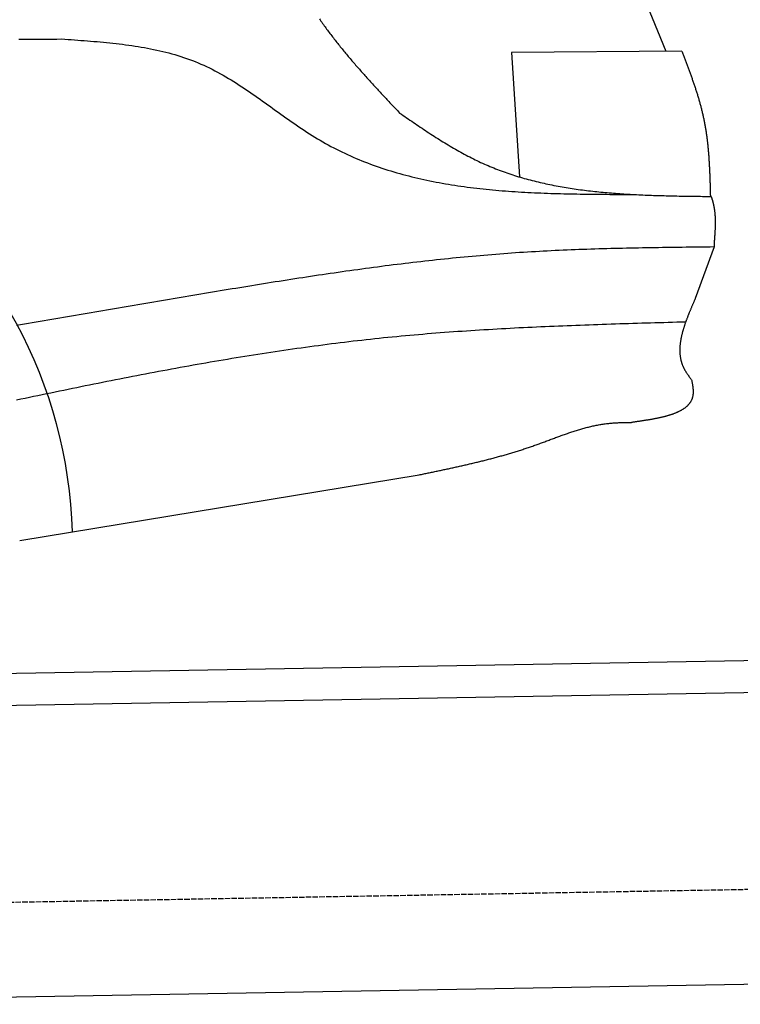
# Model space of a CAD drawing. Extents: x 1073 to 6773, y 6091 to 11516.
# Tile 49 of 65: x 5128 to 5796, y 8050 to 8961. Entities that reach past the tile are written whole.
import ezdxf

# ---------------------------------------------------------------- set-up
doc = ezdxf.new("R2010")
doc.units = 0
doc.linetypes.add('GEN3', pattern=[6.25, 5, -1.25])
doc.layers.get('0').update_dxf_attribs({"linetype": 'CONTINUOUS'})
doc.layers.add('3', color=6, linetype='GEN3')
doc.layers.add('CAR', color=10, linetype='CONTINUOUS')

msp = doc.modelspace()

# ---------------------------------------------------------------- linework, layer by layer
for p, q in [((4651.05, 8348.01), (6015.84, 8371.83)), ((6011.36, 8341.75), (4656.57, 8318.1)), ((5936.09, 8070.4), (4741.27, 8049.54))]:
    msp.add_line(p, q)
at = {"layer": '3'}
msp.add_line((1175.28, 8075.31), (6230.44, 8163.55), dxfattribs=at)
at = {"layer": 'CAR'}
for p, q in [((5701.27, 8994.81), (5726.81, 8932.31)), ((5741.57, 8932.44), (5583.77, 8931.06)), ((5583.77, 8931.06), (5591.13, 8815.83)), ((5771.35, 8750.97), (5754.03, 8703.23)), ((5128.5, 8478.95), (5498.25, 8539.91))]:
    msp.add_line(p, q, dxfattribs=at)
for points in [[(5405.97, 8962.23, 0), (5406.7, 8961.18, 0), (5407.44, 8960.12, 0), (5408.18, 8959.07, 0), (5408.92, 8958.02, 0), (5409.67, 8956.97, 0), (5410.42, 8955.92, 0), (5411.18, 8954.88, 0), (5411.94, 8953.84, 0), (5412.7, 8952.8, 0), (5413.47, 8951.76, 0), (5414.23, 8950.72, 0), (5415.01, 8949.69, 0), (5415.78, 8948.66, 0), (5416.56, 8947.63, 0), (5417.35, 8946.6, 0), (5418.13, 8945.57, 0), (5418.92, 8944.55, 0), (5419.71, 8943.53, 0), (5420.51, 8942.51, 0), (5421.31, 8941.49, 0), (5422.11, 8940.47, 0), (5422.91, 8939.46, 0), (5423.72, 8938.44, 0), (5424.53, 8937.43, 0), (5425.34, 8936.42, 0), (5426.16, 8935.41, 0), (5426.97, 8934.41, 0), (5427.79, 8933.4, 0), (5428.62, 8932.4, 0), (5429.44, 8931.4, 0), (5430.27, 8930.39, 0), (5431.1, 8929.4, 0), (5431.94, 8928.4, 0), (5432.77, 8927.4, 0), (5433.61, 8926.41, 0), (5434.45, 8925.41, 0), (5435.29, 8924.42, 0), (5436.14, 8923.43, 0), (5436.99, 8922.44, 0), (5437.84, 8921.45, 0), (5438.69, 8920.47, 0), (5439.54, 8919.48, 0), (5440.4, 8918.5, 0), (5441.25, 8917.51, 0), (5442.11, 8916.53, 0), (5442.97, 8915.55, 0), (5443.84, 8914.57, 0), (5444.7, 8913.59, 0), (5445.57, 8912.61, 0), (5446.44, 8911.64, 0), (5447.31, 8910.66, 0), (5448.18, 8909.69, 0), (5449.05, 8908.71, 0), (5449.93, 8907.74, 0), (5450.8, 8906.77, 0), (5451.68, 8905.8, 0), (5452.56, 8904.83, 0), (5453.44, 8903.86, 0), (5454.32, 8902.89, 0), (5455.2, 8901.92, 0), (5456.09, 8900.95, 0), (5456.97, 8899.99, 0), (5457.86, 8899.02, 0), (5458.75, 8898.06, 0), (5459.64, 8897.09, 0), (5460.53, 8896.13, 0), (5461.42, 8895.16, 0), (5462.31, 8894.2, 0), (5463.2, 8893.24, 0), (5464.09, 8892.28, 0), (5464.99, 8891.32, 0), (5465.88, 8890.36, 0), (5466.78, 8889.4, 0), (5467.67, 8888.44, 0), (5468.57, 8887.48, 0), (5469.47, 8886.52, 0), (5470.37, 8885.56, 0), (5471.26, 8884.6, 0), (5472.16, 8883.64, 0), (5473.06, 8882.68, 0), (5473.96, 8881.72, 0), (5474.86, 8880.77, 0), (5475.76, 8879.81, 0), (5476.66, 8878.85, 0), (5477.56, 8877.89, 0), (5478.46, 8876.94, 0), (5479.36, 8875.98, 0), (5480.26, 8875.02, 0)], [(5127.62, 8943.29, 0), (5132.02, 8943.32, 0), (5136.43, 8943.35, 0), (5140.84, 8943.38, 0), (5145.25, 8943.42, 0), (5149.65, 8943.45, 0), (5154.06, 8943.48, 0), (5158.47, 8943.51, 0), (5162.88, 8943.55, 0), (5167.29, 8943.58, 0)], [(5167.29, 8943.58, 0), (5170.27, 8943.38, 0), (5173.26, 8943.17, 0), (5176.25, 8942.97, 0), (5179.24, 8942.76, 0), (5182.23, 8942.55, 0), (5185.21, 8942.33, 0), (5188.19, 8942.11, 0), (5191.17, 8941.88, 0), (5194.15, 8941.65, 0), (5197.12, 8941.4, 0), (5200.09, 8941.15, 0), (5203.06, 8940.89, 0), (5206.02, 8940.61, 0), (5208.98, 8940.33, 0), (5211.93, 8940.03, 0), (5214.87, 8939.71, 0), (5217.81, 8939.39, 0), (5220.75, 8939.04, 0), (5223.68, 8938.68, 0), (5226.6, 8938.3, 0), (5229.51, 8937.9, 0), (5232.41, 8937.49, 0), (5235.31, 8937.05, 0), (5238.2, 8936.59, 0), (5241.08, 8936.11, 0), (5243.95, 8935.61, 0), (5246.82, 8935.08, 0), (5249.67, 8934.53, 0), (5252.51, 8933.95, 0), (5255.34, 8933.35, 0), (5258.16, 8932.71, 0), (5260.97, 8932.05, 0), (5263.77, 8931.36, 0), (5266.55, 8930.64, 0), (5269.33, 8929.88, 0), (5272.09, 8929.1, 0), (5274.83, 8928.28, 0), (5277.57, 8927.42, 0), (5280.29, 8926.53, 0), (5282.99, 8925.61, 0), (5285.68, 8924.64, 0), (5288.36, 8923.64, 0), (5291.02, 8922.6, 0), (5293.67, 8921.52, 0), (5296.3, 8920.4, 0), (5298.91, 8919.24, 0), (5301.5, 8918.04, 0), (5304.09, 8916.8, 0), (5306.65, 8915.52, 0), (5309.2, 8914.2, 0), (5311.74, 8912.85, 0), (5314.27, 8911.46, 0), (5316.78, 8910.05, 0), (5319.28, 8908.6, 0), (5321.77, 8907.13, 0), (5324.25, 8905.63, 0), (5326.72, 8904.1, 0), (5329.18, 8902.55, 0), (5331.63, 8900.97, 0), (5334.07, 8899.38, 0), (5336.51, 8897.77, 0), (5338.94, 8896.14, 0), (5341.36, 8894.49, 0), (5343.78, 8892.83, 0), (5346.19, 8891.16, 0), (5348.6, 8889.47, 0), (5351, 8887.78, 0), (5353.4, 8886.08, 0), (5355.8, 8884.37, 0), (5358.19, 8882.66, 0), (5360.59, 8880.94, 0), (5362.98, 8879.22, 0), (5365.37, 8877.5, 0), (5367.77, 8875.78, 0), (5370.16, 8874.07, 0), (5372.56, 8872.36, 0), (5374.96, 8870.66, 0), (5377.36, 8868.96, 0), (5379.76, 8867.27, 0), (5382.17, 8865.6, 0), (5384.59, 8863.93, 0), (5387.01, 8862.28, 0), (5389.43, 8860.65, 0), (5391.86, 8859.03, 0), (5394.3, 8857.43, 0), (5396.75, 8855.85, 0), (5399.21, 8854.3, 0), (5401.67, 8852.76, 0), (5404.15, 8851.26, 0), (5406.63, 8849.77, 0), (5409.13, 8848.32, 0), (5411.63, 8846.9, 0), (5414.15, 8845.5, 0), (5416.68, 8844.13, 0), (5419.22, 8842.79, 0), (5421.77, 8841.48, 0), (5424.33, 8840.19, 0), (5426.9, 8838.93, 0), (5429.48, 8837.7, 0), (5432.07, 8836.49, 0), (5434.68, 8835.31, 0), (5437.29, 8834.15, 0), (5439.91, 8833.02, 0), (5442.54, 8831.92, 0), (5445.18, 8830.84, 0), (5447.83, 8829.78, 0), (5450.49, 8828.75, 0), (5453.16, 8827.75, 0), (5455.84, 8826.76, 0), (5458.53, 8825.8, 0), (5461.23, 8824.87, 0), (5463.93, 8823.95, 0), (5466.65, 8823.06, 0), (5469.37, 8822.19, 0), (5472.1, 8821.35, 0), (5474.84, 8820.52, 0), (5477.59, 8819.72, 0), (5480.35, 8818.94, 0), (5483.12, 8818.17, 0), (5485.89, 8817.43, 0), (5488.67, 8816.71, 0), (5491.46, 8816.01, 0), (5494.25, 8815.33, 0), (5497.06, 8814.67, 0), (5499.87, 8814.02, 0), (5502.69, 8813.4, 0), (5505.51, 8812.8, 0), (5508.35, 8812.21, 0), (5511.19, 8811.64, 0), (5514.03, 8811.09, 0), (5516.89, 8810.56, 0), (5519.75, 8810.04, 0), (5522.62, 8809.54, 0), (5525.49, 8809.06, 0), (5528.37, 8808.59, 0), (5531.25, 8808.14, 0), (5534.15, 8807.7, 0), (5537.04, 8807.28, 0), (5539.95, 8806.88, 0), (5542.86, 8806.49, 0), (5545.77, 8806.11, 0), (5548.7, 8805.75, 0), (5551.62, 8805.41, 0), (5554.55, 8805.07, 0), (5557.49, 8804.75, 0), (5560.43, 8804.45, 0), (5563.38, 8804.15, 0), (5566.33, 8803.87, 0), (5569.29, 8803.6, 0), (5572.25, 8803.35, 0), (5575.22, 8803.1, 0), (5578.19, 8802.87, 0), (5581.16, 8802.64, 0), (5584.14, 8802.43, 0), (5587.12, 8802.23, 0), (5590.11, 8802.04, 0), (5593.1, 8801.86, 0), (5596.1, 8801.69, 0), (5599.1, 8801.53, 0), (5602.1, 8801.37, 0), (5605.1, 8801.23, 0), (5608.11, 8801.09, 0), (5611.12, 8800.97, 0), (5614.14, 8800.85, 0), (5617.16, 8800.74, 0), (5620.18, 8800.63, 0), (5623.2, 8800.54, 0), (5626.23, 8800.45, 0), (5629.26, 8800.36, 0), (5632.29, 8800.29, 0), (5635.32, 8800.22, 0), (5638.36, 8800.15, 0), (5641.4, 8800.09, 0), (5644.44, 8800.04, 0), (5647.48, 8799.99, 0), (5650.52, 8799.94, 0), (5653.57, 8799.9, 0), (5656.62, 8799.86, 0), (5659.66, 8799.83, 0), (5662.71, 8799.8, 0), (5665.77, 8799.77, 0), (5668.82, 8799.75, 0), (5671.87, 8799.73, 0), (5674.92, 8799.71, 0), (5677.98, 8799.69, 0), (5681.04, 8799.68, 0), (5684.09, 8799.66, 0), (5687.15, 8799.65, 0), (5690.2, 8799.64, 0), (5693.26, 8799.63, 0), (5696.32, 8799.62, 0)], [(5741.57, 8932.44, 0), (5741.88, 8931.62, 0), (5742.19, 8930.81, 0), (5742.5, 8929.99, 0), (5742.81, 8929.17, 0), (5743.13, 8928.35, 0), (5743.44, 8927.53, 0), (5743.75, 8926.71, 0), (5744.06, 8925.9, 0), (5744.37, 8925.08, 0), (5744.68, 8924.26, 0), (5744.99, 8923.44, 0), (5745.29, 8922.62, 0), (5745.6, 8921.8, 0), (5745.91, 8920.98, 0), (5746.22, 8920.16, 0), (5746.52, 8919.34, 0), (5746.83, 8918.52, 0), (5747.13, 8917.7, 0), (5747.44, 8916.88, 0), (5747.74, 8916.06, 0), (5748.04, 8915.24, 0), (5748.34, 8914.42, 0), (5748.64, 8913.6, 0), (5748.94, 8912.78, 0), (5749.24, 8911.96, 0), (5749.53, 8911.14, 0), (5749.83, 8910.32, 0), (5750.12, 8909.5, 0), (5750.41, 8908.67, 0), (5750.71, 8907.85, 0), (5751, 8907.03, 0), (5751.28, 8906.21, 0), (5751.57, 8905.38, 0), (5751.86, 8904.56, 0), (5752.14, 8903.74, 0), (5752.42, 8902.91, 0), (5752.7, 8902.09, 0), (5752.98, 8901.26, 0), (5753.26, 8900.44, 0), (5753.53, 8899.61, 0), (5753.81, 8898.79, 0), (5754.08, 8897.96, 0), (5754.35, 8897.13, 0), (5754.62, 8896.31, 0), (5754.88, 8895.48, 0), (5755.14, 8894.65, 0), (5755.41, 8893.82, 0), (5755.66, 8892.99, 0), (5755.92, 8892.16, 0), (5756.18, 8891.33, 0), (5756.43, 8890.5, 0), (5756.68, 8889.67, 0), (5756.92, 8888.84, 0), (5757.17, 8888.01, 0), (5757.41, 8887.18, 0), (5757.65, 8886.35, 0), (5757.89, 8885.51, 0), (5758.12, 8884.68, 0), (5758.35, 8883.85, 0), (5758.58, 8883.01, 0), (5758.81, 8882.18, 0), (5759.03, 8881.34, 0), (5759.25, 8880.5, 0), (5759.47, 8879.67, 0), (5759.69, 8878.83, 0), (5759.9, 8877.99, 0), (5760.11, 8877.15, 0), (5760.31, 8876.31, 0), (5760.51, 8875.47, 0), (5760.71, 8874.63, 0), (5760.91, 8873.79, 0), (5761.1, 8872.95, 0), (5761.29, 8872.11, 0), (5761.47, 8871.26, 0), (5761.66, 8870.42, 0), (5761.83, 8869.57, 0), (5762.01, 8868.73, 0), (5762.18, 8867.88, 0), (5762.35, 8867.03, 0), (5762.51, 8866.19, 0), (5762.67, 8865.34, 0), (5762.83, 8864.49, 0), (5762.98, 8863.64, 0), (5763.13, 8862.79, 0), (5763.28, 8861.94, 0), (5763.43, 8861.09, 0), (5763.57, 8860.23, 0), (5763.7, 8859.38, 0), (5763.84, 8858.53, 0), (5763.97, 8857.67, 0), (5764.1, 8856.82, 0), (5764.22, 8855.96, 0), (5764.34, 8855.11, 0), (5764.46, 8854.25, 0), (5764.58, 8853.39, 0), (5764.69, 8852.54, 0), (5764.8, 8851.68, 0), (5764.91, 8850.82, 0), (5765.01, 8849.96, 0), (5765.11, 8849.1, 0), (5765.21, 8848.24, 0), (5765.31, 8847.38, 0), (5765.4, 8846.52, 0), (5765.5, 8845.65, 0), (5765.58, 8844.79, 0), (5765.67, 8843.93, 0), (5765.76, 8843.07, 0), (5765.84, 8842.2, 0), (5765.92, 8841.34, 0), (5766, 8840.47, 0), (5766.07, 8839.61, 0), (5766.14, 8838.74, 0), (5766.22, 8837.88, 0), (5766.28, 8837.01, 0), (5766.35, 8836.14, 0), (5766.42, 8835.28, 0), (5766.48, 8834.41, 0), (5766.54, 8833.54, 0), (5766.6, 8832.67, 0), (5766.66, 8831.8, 0), (5766.71, 8830.93, 0), (5766.77, 8830.06, 0), (5766.82, 8829.19, 0), (5766.87, 8828.32, 0), (5766.92, 8827.45, 0), (5766.97, 8826.58, 0), (5767.02, 8825.71, 0), (5767.06, 8824.84, 0), (5767.1, 8823.97, 0), (5767.15, 8823.1, 0), (5767.19, 8822.23, 0), (5767.23, 8821.35, 0), (5767.26, 8820.48, 0), (5767.3, 8819.61, 0), (5767.34, 8818.73, 0), (5767.37, 8817.86, 0), (5767.41, 8816.99, 0), (5767.44, 8816.11, 0), (5767.47, 8815.24, 0), (5767.5, 8814.37, 0), (5767.53, 8813.49, 0), (5767.56, 8812.62, 0), (5767.59, 8811.74, 0), (5767.62, 8810.87, 0), (5767.65, 8809.99, 0), (5767.68, 8809.12, 0), (5767.7, 8808.24, 0), (5767.73, 8807.37, 0), (5767.75, 8806.49, 0), (5767.78, 8805.62, 0), (5767.8, 8804.74, 0), (5767.83, 8803.87, 0), (5767.85, 8802.99, 0), (5767.87, 8802.12, 0), (5767.9, 8801.24, 0), (5767.92, 8800.37, 0), (5767.94, 8799.49, 0), (5767.96, 8798.61, 0), (5767.99, 8797.74, 0)], [(5480.26, 8875.02, 0), (5481.86, 8873.93, 0), (5483.45, 8872.83, 0), (5485.05, 8871.74, 0), (5486.64, 8870.64, 0), (5488.24, 8869.55, 0), (5489.84, 8868.46, 0), (5491.43, 8867.37, 0), (5493.03, 8866.28, 0), (5494.63, 8865.2, 0), (5496.23, 8864.12, 0), (5497.83, 8863.04, 0), (5499.43, 8861.96, 0), (5501.03, 8860.89, 0), (5502.64, 8859.82, 0), (5504.24, 8858.75, 0), (5505.85, 8857.69, 0), (5507.46, 8856.64, 0), (5509.07, 8855.58, 0), (5510.68, 8854.54, 0), (5512.29, 8853.5, 0), (5513.91, 8852.46, 0), (5515.53, 8851.43, 0), (5517.15, 8850.41, 0), (5518.77, 8849.4, 0), (5520.4, 8848.39, 0), (5522.03, 8847.39, 0), (5523.66, 8846.39, 0), (5525.29, 8845.41, 0), (5526.93, 8844.43, 0), (5528.57, 8843.46, 0), (5530.21, 8842.5, 0), (5531.86, 8841.55, 0), (5533.51, 8840.6, 0), (5535.16, 8839.67, 0), (5536.82, 8838.75, 0), (5538.48, 8837.83, 0), (5540.14, 8836.93, 0), (5541.81, 8836.04, 0), (5543.48, 8835.16, 0), (5545.16, 8834.29, 0), (5546.84, 8833.43, 0), (5548.52, 8832.58, 0), (5550.21, 8831.75, 0), (5551.9, 8830.93, 0), (5553.6, 8830.12, 0), (5555.3, 8829.32, 0), (5557.01, 8828.54, 0), (5558.72, 8827.77, 0), (5560.44, 8827.01, 0), (5562.16, 8826.27, 0), (5563.88, 8825.54, 0), (5565.62, 8824.82, 0), (5567.35, 8824.12, 0), (5569.09, 8823.43, 0), (5570.84, 8822.75, 0), (5572.58, 8822.08, 0), (5574.34, 8821.43, 0), (5576.1, 8820.78, 0), (5577.86, 8820.15, 0), (5579.62, 8819.54, 0), (5581.39, 8818.93, 0), (5583.17, 8818.34, 0), (5584.95, 8817.75, 0), (5586.73, 8817.18, 0), (5588.52, 8816.62, 0), (5590.31, 8816.07, 0), (5592.11, 8815.54, 0), (5593.91, 8815.01, 0), (5595.71, 8814.5, 0), (5597.52, 8813.99, 0), (5599.33, 8813.5, 0), (5601.14, 8813.01, 0), (5602.96, 8812.54, 0), (5604.78, 8812.08, 0), (5606.61, 8811.63, 0), (5608.44, 8811.18, 0), (5610.27, 8810.75, 0), (5612.11, 8810.33, 0), (5613.95, 8809.92, 0), (5615.79, 8809.51, 0), (5617.64, 8809.12, 0), (5619.49, 8808.73, 0), (5621.34, 8808.36, 0), (5623.2, 8807.99, 0), (5625.06, 8807.64, 0), (5626.93, 8807.29, 0), (5628.79, 8806.95, 0), (5630.66, 8806.62, 0), (5632.53, 8806.29, 0), (5634.41, 8805.98, 0), (5636.29, 8805.68, 0), (5638.17, 8805.38, 0), (5640.06, 8805.09, 0), (5641.94, 8804.81, 0), (5643.83, 8804.53, 0), (5645.73, 8804.27, 0), (5647.62, 8804.01, 0), (5649.52, 8803.76, 0), (5651.42, 8803.51, 0), (5653.33, 8803.28, 0), (5655.23, 8803.05, 0), (5657.14, 8802.82, 0), (5659.05, 8802.61, 0), (5660.96, 8802.4, 0), (5662.88, 8802.2, 0), (5664.8, 8802, 0), (5666.72, 8801.81, 0), (5668.64, 8801.63, 0), (5670.57, 8801.45, 0), (5672.49, 8801.28, 0), (5674.42, 8801.11, 0), (5676.36, 8800.95, 0), (5678.29, 8800.8, 0), (5680.22, 8800.65, 0), (5682.16, 8800.51, 0), (5684.1, 8800.37, 0), (5686.04, 8800.24, 0), (5687.98, 8800.11, 0), (5689.93, 8799.99, 0), (5691.88, 8799.87, 0), (5693.82, 8799.76, 0), (5695.77, 8799.65, 0), (5697.72, 8799.54, 0), (5699.68, 8799.44, 0), (5701.63, 8799.35, 0), (5703.59, 8799.26, 0), (5705.54, 8799.17, 0), (5707.5, 8799.08, 0), (5709.46, 8799, 0), (5711.42, 8798.93, 0), (5713.39, 8798.85, 0), (5715.35, 8798.78, 0), (5717.32, 8798.72, 0), (5719.28, 8798.65, 0), (5721.25, 8798.59, 0), (5723.22, 8798.54, 0), (5725.19, 8798.48, 0), (5727.16, 8798.43, 0), (5729.13, 8798.38, 0), (5731.1, 8798.33, 0), (5733.07, 8798.29, 0), (5735.05, 8798.24, 0), (5737.02, 8798.2, 0), (5738.99, 8798.16, 0), (5740.97, 8798.13, 0), (5742.95, 8798.09, 0), (5744.92, 8798.06, 0), (5746.9, 8798.03, 0), (5748.88, 8798, 0), (5750.86, 8797.97, 0), (5752.83, 8797.94, 0), (5754.81, 8797.91, 0), (5756.79, 8797.88, 0), (5758.77, 8797.86, 0), (5760.75, 8797.83, 0), (5762.73, 8797.8, 0), (5764.71, 8797.78, 0), (5766.69, 8797.76, 0), (5768.67, 8797.73, 0)], [(5768.67, 8797.73, 0), (5768.81, 8797.34, 0), (5768.95, 8796.95, 0), (5769.09, 8796.55, 0), (5769.23, 8796.16, 0), (5769.36, 8795.77, 0), (5769.48, 8795.38, 0), (5769.61, 8794.98, 0), (5769.73, 8794.59, 0), (5769.85, 8794.2, 0), (5769.96, 8793.81, 0), (5770.07, 8793.42, 0), (5770.18, 8793.02, 0), (5770.28, 8792.63, 0), (5770.39, 8792.24, 0), (5770.49, 8791.85, 0), (5770.58, 8791.46, 0), (5770.68, 8791.06, 0), (5770.77, 8790.67, 0), (5770.86, 8790.28, 0), (5770.94, 8789.89, 0), (5771.02, 8789.5, 0), (5771.1, 8789.11, 0), (5771.18, 8788.72, 0), (5771.25, 8788.33, 0), (5771.33, 8787.94, 0), (5771.4, 8787.55, 0), (5771.46, 8787.16, 0), (5771.53, 8786.77, 0), (5771.59, 8786.38, 0), (5771.65, 8785.99, 0), (5771.7, 8785.6, 0), (5771.76, 8785.21, 0), (5771.81, 8784.82, 0), (5771.86, 8784.43, 0), (5771.91, 8784.05, 0), (5771.95, 8783.66, 0), (5772, 8783.27, 0), (5772.04, 8782.88, 0), (5772.08, 8782.5, 0), (5772.12, 8782.11, 0), (5772.15, 8781.73, 0), (5772.18, 8781.34, 0), (5772.21, 8780.96, 0), (5772.24, 8780.57, 0), (5772.27, 8780.19, 0), (5772.3, 8779.8, 0), (5772.32, 8779.42, 0), (5772.34, 8779.04, 0), (5772.36, 8778.65, 0), (5772.38, 8778.27, 0), (5772.4, 8777.89, 0), (5772.41, 8777.51, 0), (5772.42, 8777.13, 0), (5772.44, 8776.75, 0), (5772.45, 8776.37, 0), (5772.46, 8775.99, 0), (5772.46, 8775.61, 0), (5772.47, 8775.23, 0), (5772.47, 8774.85, 0), (5772.47, 8774.48, 0), (5772.48, 8774.1, 0), (5772.48, 8773.72, 0), (5772.48, 8773.35, 0), (5772.47, 8772.97, 0), (5772.47, 8772.6, 0), (5772.47, 8772.22, 0), (5772.46, 8771.85, 0), (5772.45, 8771.48, 0), (5772.44, 8771.11, 0), (5772.44, 8770.74, 0), (5772.43, 8770.36, 0), (5772.41, 8769.99, 0), (5772.4, 8769.63, 0), (5772.39, 8769.26, 0), (5772.38, 8768.89, 0), (5772.36, 8768.52, 0), (5772.35, 8768.16, 0), (5772.33, 8767.79, 0), (5772.31, 8767.42, 0), (5772.3, 8767.06, 0), (5772.28, 8766.7, 0), (5772.26, 8766.33, 0), (5772.24, 8765.97, 0), (5772.22, 8765.61, 0), (5772.2, 8765.25, 0), (5772.18, 8764.89, 0), (5772.16, 8764.53, 0), (5772.14, 8764.17, 0), (5772.11, 8763.82, 0), (5772.09, 8763.46, 0), (5772.07, 8763.11, 0), (5772.05, 8762.75, 0), (5772.02, 8762.4, 0), (5772, 8762.05, 0), (5771.98, 8761.69, 0), (5771.95, 8761.34, 0), (5771.93, 8760.99, 0), (5771.91, 8760.64, 0), (5771.88, 8760.3, 0), (5771.86, 8759.95, 0), (5771.83, 8759.6, 0), (5771.81, 8759.26, 0), (5771.79, 8758.91, 0), (5771.76, 8758.57, 0), (5771.74, 8758.23, 0), (5771.72, 8757.89, 0), (5771.69, 8757.55, 0), (5771.67, 8757.21, 0), (5771.65, 8756.87, 0), (5771.63, 8756.53, 0), (5771.61, 8756.2, 0), (5771.59, 8755.86, 0), (5771.57, 8755.53, 0), (5771.55, 8755.19, 0), (5771.53, 8754.86, 0), (5771.51, 8754.53, 0), (5771.49, 8754.2, 0), (5771.47, 8753.87, 0), (5771.45, 8753.55, 0), (5771.44, 8753.22, 0), (5771.42, 8752.89, 0), (5771.41, 8752.57, 0), (5771.39, 8752.25, 0), (5771.38, 8751.93, 0), (5771.37, 8751.61, 0), (5771.36, 8751.29, 0), (5771.35, 8750.97, 0)], [(5771.35, 8750.97, 0), (5767.67, 8750.93, 0), (5763.99, 8750.89, 0), (5760.31, 8750.84, 0), (5756.63, 8750.8, 0), (5752.95, 8750.76, 0), (5749.27, 8750.71, 0), (5745.59, 8750.67, 0), (5741.91, 8750.62, 0), (5738.24, 8750.57, 0), (5734.56, 8750.53, 0), (5730.88, 8750.47, 0), (5727.2, 8750.42, 0), (5723.52, 8750.37, 0), (5719.84, 8750.31, 0), (5716.16, 8750.25, 0), (5712.49, 8750.19, 0), (5708.81, 8750.13, 0), (5705.13, 8750.06, 0), (5701.45, 8749.99, 0), (5697.78, 8749.92, 0), (5694.1, 8749.84, 0), (5690.42, 8749.76, 0), (5686.75, 8749.68, 0), (5683.07, 8749.59, 0), (5679.4, 8749.5, 0), (5675.72, 8749.4, 0), (5672.05, 8749.3, 0), (5668.37, 8749.2, 0), (5664.7, 8749.09, 0), (5661.02, 8748.98, 0), (5657.35, 8748.86, 0), (5653.68, 8748.73, 0), (5650, 8748.61, 0), (5646.33, 8748.47, 0), (5642.66, 8748.33, 0), (5638.99, 8748.19, 0), (5635.32, 8748.03, 0), (5631.65, 8747.88, 0), (5627.98, 8747.71, 0), (5624.31, 8747.54, 0), (5620.64, 8747.37, 0), (5616.97, 8747.18, 0), (5613.3, 8746.99, 0), (5609.63, 8746.79, 0), (5605.97, 8746.59, 0), (5602.3, 8746.38, 0), (5598.63, 8746.16, 0), (5594.97, 8745.93, 0), (5591.3, 8745.69, 0), (5587.64, 8745.45, 0), (5583.97, 8745.2, 0), (5580.31, 8744.94, 0), (5576.65, 8744.67, 0), (5572.99, 8744.39, 0), (5569.33, 8744.11, 0), (5565.66, 8743.82, 0), (5562, 8743.52, 0), (5558.35, 8743.21, 0), (5554.69, 8742.9, 0), (5551.03, 8742.58, 0), (5547.37, 8742.25, 0), (5543.71, 8741.91, 0), (5540.06, 8741.57, 0), (5536.4, 8741.22, 0), (5532.74, 8740.86, 0), (5529.09, 8740.49, 0), (5525.43, 8740.12, 0), (5521.78, 8739.74, 0), (5518.13, 8739.36, 0), (5514.47, 8738.97, 0), (5510.82, 8738.57, 0), (5507.17, 8738.17, 0), (5503.52, 8737.76, 0), (5499.87, 8737.34, 0), (5496.22, 8736.92, 0), (5492.57, 8736.49, 0), (5488.92, 8736.06, 0), (5485.27, 8735.62, 0), (5481.62, 8735.17, 0), (5477.97, 8734.72, 0), (5474.33, 8734.27, 0), (5470.68, 8733.81, 0), (5467.03, 8733.34, 0), (5463.39, 8732.87, 0), (5459.74, 8732.39, 0), (5456.1, 8731.91, 0), (5452.45, 8731.42, 0), (5448.81, 8730.93, 0), (5445.16, 8730.44, 0), (5441.52, 8729.93, 0), (5437.88, 8729.43, 0), (5434.23, 8728.92, 0), (5430.59, 8728.41, 0), (5426.95, 8727.89, 0), (5423.31, 8727.37, 0), (5419.67, 8726.84, 0), (5416.03, 8726.31, 0), (5412.39, 8725.77, 0), (5408.75, 8725.24, 0), (5405.11, 8724.7, 0), (5401.47, 8724.15, 0), (5397.83, 8723.6, 0), (5394.19, 8723.05, 0), (5390.55, 8722.49, 0), (5386.92, 8721.94, 0), (5383.28, 8721.37, 0), (5379.64, 8720.81, 0), (5376.01, 8720.24, 0), (5372.37, 8719.67, 0), (5368.73, 8719.1, 0), (5365.1, 8718.52, 0), (5361.46, 8717.95, 0), (5357.83, 8717.37, 0), (5354.19, 8716.78, 0), (5350.56, 8716.2, 0), (5346.92, 8715.61, 0), (5343.29, 8715.02, 0), (5339.66, 8714.43, 0), (5336.03, 8713.84, 0), (5332.39, 8713.24, 0), (5328.76, 8712.65, 0), (5325.13, 8712.05, 0), (5321.5, 8711.45, 0), (5317.86, 8710.85, 0), (5314.23, 8710.24, 0), (5310.6, 8709.64, 0), (5306.97, 8709.04, 0), (5303.34, 8708.43, 0), (5299.71, 8707.82, 0), (5296.08, 8707.22, 0), (5292.45, 8706.61, 0), (5288.82, 8706, 0), (5285.19, 8705.39, 0), (5281.56, 8704.78, 0), (5277.93, 8704.17, 0), (5274.3, 8703.56, 0), (5270.68, 8702.95, 0), (5267.05, 8702.34, 0), (5263.42, 8701.73, 0), (5259.79, 8701.11, 0), (5256.16, 8700.5, 0), (5252.54, 8699.89, 0), (5248.91, 8699.28, 0), (5245.28, 8698.67, 0), (5241.65, 8698.05, 0), (5238.03, 8697.44, 0), (5234.4, 8696.83, 0), (5230.77, 8696.22, 0), (5227.15, 8695.6, 0), (5223.52, 8694.99, 0), (5219.9, 8694.37, 0), (5216.27, 8693.76, 0), (5212.65, 8693.15, 0), (5209.02, 8692.53, 0), (5205.39, 8691.92, 0), (5201.77, 8691.3, 0), (5198.14, 8690.69, 0), (5194.52, 8690.07, 0), (5190.9, 8689.46, 0), (5187.27, 8688.84, 0), (5183.65, 8688.23, 0), (5180.02, 8687.61, 0), (5176.4, 8687, 0), (5172.77, 8686.38, 0), (5169.15, 8685.76, 0), (5165.53, 8685.15, 0), (5161.9, 8684.53, 0), (5158.28, 8683.92, 0), (5154.66, 8683.3, 0), (5151.03, 8682.68, 0), (5147.41, 8682.07, 0), (5143.79, 8681.45, 0), (5140.16, 8680.83, 0), (5136.54, 8680.22, 0), (5132.92, 8679.6, 0), (5129.29, 8678.98, 0), (5125.67, 8678.36, 0)], [(5754.03, 8703.23, 0), (5753.81, 8702.71, 0), (5753.58, 8702.19, 0), (5753.35, 8701.67, 0), (5753.13, 8701.16, 0), (5752.9, 8700.64, 0), (5752.68, 8700.12, 0), (5752.45, 8699.6, 0), (5752.23, 8699.08, 0), (5752, 8698.57, 0), (5751.78, 8698.05, 0), (5751.56, 8697.53, 0), (5751.33, 8697.01, 0), (5751.11, 8696.5, 0), (5750.89, 8695.98, 0), (5750.67, 8695.46, 0), (5750.45, 8694.94, 0), (5750.23, 8694.43, 0), (5750.01, 8693.91, 0), (5749.79, 8693.39, 0), (5749.58, 8692.88, 0), (5749.36, 8692.36, 0), (5749.14, 8691.85, 0), (5748.93, 8691.33, 0), (5748.72, 8690.81, 0), (5748.51, 8690.3, 0), (5748.3, 8689.78, 0), (5748.09, 8689.27, 0), (5747.88, 8688.76, 0), (5747.68, 8688.24, 0), (5747.47, 8687.73, 0), (5747.27, 8687.22, 0), (5747.07, 8686.7, 0), (5746.87, 8686.19, 0), (5746.67, 8685.68, 0), (5746.47, 8685.17, 0), (5746.28, 8684.65, 0), (5746.08, 8684.14, 0), (5745.89, 8683.63, 0), (5745.7, 8683.12, 0), (5745.52, 8682.61, 0), (5745.33, 8682.1, 0), (5745.15, 8681.59, 0), (5744.97, 8681.09, 0), (5744.79, 8680.58, 0), (5744.61, 8680.07, 0), (5744.44, 8679.56, 0), (5744.26, 8679.06, 0), (5744.09, 8678.55, 0), (5743.93, 8678.04, 0), (5743.76, 8677.54, 0), (5743.6, 8677.04, 0), (5743.44, 8676.53, 0), (5743.28, 8676.03, 0), (5743.13, 8675.52, 0), (5742.97, 8675.02, 0), (5742.82, 8674.52, 0), (5742.68, 8674.02, 0), (5742.53, 8673.52, 0), (5742.39, 8673.02, 0), (5742.25, 8672.52, 0), (5742.12, 8672.02, 0), (5741.99, 8671.52, 0), (5741.86, 8671.03, 0), (5741.73, 8670.53, 0), (5741.61, 8670.04, 0), (5741.49, 8669.54, 0), (5741.38, 8669.05, 0), (5741.26, 8668.55, 0), (5741.15, 8668.06, 0), (5741.05, 8667.57, 0), (5740.95, 8667.08, 0), (5740.85, 8666.59, 0), (5740.75, 8666.1, 0), (5740.66, 8665.61, 0), (5740.57, 8665.12, 0), (5740.49, 8664.63, 0), (5740.41, 8664.15, 0), (5740.33, 8663.66, 0), (5740.26, 8663.17, 0), (5740.19, 8662.69, 0), (5740.13, 8662.21, 0), (5740.07, 8661.73, 0), (5740.01, 8661.24, 0), (5739.96, 8660.76, 0), (5739.91, 8660.28, 0), (5739.86, 8659.81, 0), (5739.82, 8659.33, 0), (5739.79, 8658.85, 0), (5739.76, 8658.38, 0), (5739.73, 8657.9, 0), (5739.71, 8657.43, 0), (5739.69, 8656.95, 0), (5739.68, 8656.48, 0), (5739.67, 8656.01, 0), (5739.67, 8655.54, 0), (5739.67, 8655.07, 0), (5739.67, 8654.6, 0), (5739.69, 8654.14, 0), (5739.7, 8653.67, 0), (5739.72, 8653.21, 0), (5739.75, 8652.74, 0), (5739.78, 8652.28, 0), (5739.81, 8651.82, 0), (5739.85, 8651.36, 0), (5739.9, 8650.9, 0), (5739.95, 8650.44, 0), (5740.01, 8649.99, 0), (5740.07, 8649.53, 0), (5740.14, 8649.08, 0), (5740.21, 8648.62, 0), (5740.29, 8648.17, 0), (5740.37, 8647.72, 0), (5740.46, 8647.27, 0), (5740.56, 8646.82, 0), (5740.66, 8646.38, 0), (5740.76, 8645.93, 0), (5740.88, 8645.49, 0), (5740.99, 8645.04, 0), (5741.12, 8644.6, 0), (5741.25, 8644.16, 0), (5741.38, 8643.72, 0), (5741.53, 8643.28, 0), (5741.67, 8642.85, 0), (5741.83, 8642.41, 0), (5741.99, 8641.98, 0), (5742.15, 8641.54, 0), (5742.33, 8641.11, 0), (5742.51, 8640.68, 0), (5742.69, 8640.25, 0), (5742.88, 8639.83, 0), (5743.08, 8639.4, 0), (5743.29, 8638.98, 0), (5743.5, 8638.55, 0), (5743.72, 8638.13, 0), (5743.94, 8637.71, 0), (5744.17, 8637.29, 0), (5744.41, 8636.88, 0), (5744.65, 8636.46, 0), (5744.9, 8636.05, 0), (5745.15, 8635.63, 0), (5745.41, 8635.22, 0), (5745.67, 8634.81, 0), (5745.94, 8634.4, 0), (5746.21, 8633.99, 0), (5746.49, 8633.58, 0), (5746.76, 8633.17, 0), (5747.05, 8632.76, 0), (5747.33, 8632.35, 0), (5747.62, 8631.95, 0), (5747.91, 8631.54, 0), (5748.2, 8631.14, 0), (5748.5, 8630.73, 0), (5748.79, 8630.33, 0), (5749.09, 8629.92, 0), (5749.39, 8629.52, 0), (5749.69, 8629.12, 0), (5749.99, 8628.71, 0), (5750.3, 8628.31, 0), (5750.6, 8627.91, 0)], [(5745.08, 8681.4, 0), (5741.01, 8681.29, 0), (5736.95, 8681.17, 0), (5732.89, 8681.06, 0), (5728.82, 8680.94, 0), (5724.76, 8680.83, 0), (5720.69, 8680.71, 0), (5716.63, 8680.59, 0), (5712.57, 8680.48, 0), (5708.5, 8680.36, 0), (5704.44, 8680.24, 0), (5700.38, 8680.12, 0), (5696.31, 8679.99, 0), (5692.25, 8679.87, 0), (5688.19, 8679.75, 0), (5684.13, 8679.62, 0), (5680.06, 8679.49, 0), (5676, 8679.36, 0), (5671.94, 8679.22, 0), (5667.88, 8679.09, 0), (5663.82, 8678.95, 0), (5659.76, 8678.81, 0), (5655.7, 8678.67, 0), (5651.64, 8678.52, 0), (5647.58, 8678.37, 0), (5643.52, 8678.22, 0), (5639.46, 8678.07, 0), (5635.4, 8677.91, 0), (5631.34, 8677.75, 0), (5627.28, 8677.58, 0), (5623.22, 8677.41, 0), (5619.17, 8677.24, 0), (5615.11, 8677.06, 0), (5611.05, 8676.88, 0), (5607, 8676.7, 0), (5602.94, 8676.51, 0), (5598.89, 8676.32, 0), (5594.83, 8676.12, 0), (5590.78, 8675.92, 0), (5586.73, 8675.71, 0), (5582.67, 8675.5, 0), (5578.62, 8675.28, 0), (5574.57, 8675.06, 0), (5570.52, 8674.83, 0), (5566.47, 8674.6, 0), (5562.42, 8674.36, 0), (5558.37, 8674.12, 0), (5554.32, 8673.87, 0), (5550.27, 8673.61, 0), (5546.23, 8673.35, 0), (5542.18, 8673.08, 0), (5538.13, 8672.81, 0), (5534.09, 8672.53, 0), (5530.05, 8672.24, 0), (5526, 8671.95, 0), (5521.96, 8671.65, 0), (5517.92, 8671.34, 0), (5513.88, 8671.03, 0), (5509.84, 8670.71, 0), (5505.8, 8670.38, 0), (5501.76, 8670.04, 0), (5497.72, 8669.7, 0), (5493.68, 8669.35, 0), (5489.65, 8668.99, 0), (5485.61, 8668.62, 0), (5481.58, 8668.24, 0), (5477.55, 8667.86, 0), (5473.51, 8667.47, 0), (5469.48, 8667.07, 0), (5465.45, 8666.66, 0), (5461.42, 8666.24, 0), (5457.39, 8665.82, 0), (5453.37, 8665.38, 0), (5449.34, 8664.94, 0), (5445.31, 8664.49, 0), (5441.29, 8664.03, 0), (5437.27, 8663.57, 0), (5433.24, 8663.09, 0), (5429.22, 8662.61, 0), (5425.2, 8662.12, 0), (5421.18, 8661.62, 0), (5417.16, 8661.11, 0), (5413.14, 8660.6, 0), (5409.13, 8660.07, 0), (5405.11, 8659.55, 0), (5401.09, 8659.01, 0), (5397.08, 8658.46, 0), (5393.07, 8657.91, 0), (5389.05, 8657.36, 0), (5385.04, 8656.79, 0), (5381.03, 8656.22, 0), (5377.02, 8655.64, 0), (5373.01, 8655.05, 0), (5369, 8654.46, 0), (5364.99, 8653.86, 0), (5360.98, 8653.26, 0), (5356.97, 8652.64, 0), (5352.97, 8652.03, 0), (5348.96, 8651.4, 0), (5344.96, 8650.77, 0), (5340.95, 8650.13, 0), (5336.95, 8649.49, 0), (5332.95, 8648.84, 0), (5328.95, 8648.19, 0), (5324.94, 8647.53, 0), (5320.94, 8646.86, 0), (5316.94, 8646.19, 0), (5312.94, 8645.51, 0), (5308.94, 8644.83, 0), (5304.95, 8644.14, 0), (5300.95, 8643.45, 0), (5296.95, 8642.75, 0), (5292.95, 8642.04, 0), (5288.96, 8641.34, 0), (5284.96, 8640.62, 0), (5280.97, 8639.9, 0), (5276.97, 8639.18, 0), (5272.98, 8638.45, 0), (5268.99, 8637.72, 0), (5264.99, 8636.98, 0), (5261, 8636.24, 0), (5257.01, 8635.5, 0), (5253.02, 8634.75, 0), (5249.03, 8633.99, 0), (5245.04, 8633.24, 0), (5241.05, 8632.47, 0), (5237.06, 8631.71, 0), (5233.07, 8630.94, 0), (5229.08, 8630.16, 0), (5225.09, 8629.39, 0), (5221.1, 8628.61, 0), (5217.12, 8627.82, 0), (5213.13, 8627.04, 0), (5209.14, 8626.24, 0), (5205.16, 8625.45, 0), (5201.17, 8624.65, 0), (5197.19, 8623.85, 0), (5193.2, 8623.05, 0), (5189.22, 8622.24, 0), (5185.23, 8621.44, 0), (5181.25, 8620.62, 0), (5177.26, 8619.81, 0), (5173.28, 8618.99, 0), (5169.3, 8618.18, 0), (5165.31, 8617.35, 0), (5161.33, 8616.53, 0), (5157.35, 8615.7, 0), (5153.37, 8614.88, 0), (5149.38, 8614.05, 0), (5145.4, 8613.21, 0), (5141.42, 8612.38, 0), (5137.44, 8611.55, 0), (5133.46, 8610.71, 0), (5129.48, 8609.87, 0), (5125.49, 8609.03, 0)], [(5750.6, 8627.91, 0), (5750.69, 8627.41, 0), (5750.78, 8626.92, 0), (5750.87, 8626.42, 0), (5750.96, 8625.93, 0), (5751.05, 8625.43, 0), (5751.14, 8624.94, 0), (5751.23, 8624.45, 0), (5751.31, 8623.96, 0), (5751.39, 8623.47, 0), (5751.47, 8622.98, 0), (5751.54, 8622.5, 0), (5751.61, 8622.01, 0), (5751.68, 8621.53, 0), (5751.74, 8621.05, 0), (5751.8, 8620.58, 0), (5751.85, 8620.1, 0), (5751.89, 8619.63, 0), (5751.93, 8619.17, 0), (5751.97, 8618.7, 0), (5752, 8618.24, 0), (5752.02, 8617.79, 0), (5752.03, 8617.34, 0), (5752.04, 8616.89, 0), (5752.04, 8616.44, 0), (5752.03, 8616.01, 0), (5752.01, 8615.57, 0), (5751.98, 8615.14, 0), (5751.95, 8614.72, 0), (5751.9, 8614.3, 0), (5751.85, 8613.89, 0), (5751.79, 8613.48, 0), (5751.72, 8613.07, 0), (5751.64, 8612.67, 0), (5751.55, 8612.28, 0), (5751.45, 8611.89, 0), (5751.35, 8611.51, 0), (5751.23, 8611.13, 0), (5751.11, 8610.75, 0), (5750.98, 8610.38, 0), (5750.84, 8610.01, 0), (5750.69, 8609.65, 0), (5750.54, 8609.3, 0), (5750.37, 8608.94, 0), (5750.2, 8608.6, 0), (5750.02, 8608.25, 0), (5749.83, 8607.91, 0), (5749.64, 8607.58, 0), (5749.44, 8607.25, 0), (5749.23, 8606.92, 0), (5749.01, 8606.6, 0), (5748.78, 8606.28, 0), (5748.55, 8605.97, 0), (5748.31, 8605.66, 0), (5748.06, 8605.36, 0), (5747.81, 8605.06, 0), (5747.54, 8604.76, 0), (5747.27, 8604.47, 0), (5747, 8604.18, 0), (5746.71, 8603.89, 0), (5746.42, 8603.61, 0), (5746.13, 8603.33, 0), (5745.82, 8603.06, 0), (5745.51, 8602.79, 0), (5745.2, 8602.52, 0), (5744.87, 8602.26, 0), (5744.54, 8602, 0), (5744.21, 8601.75, 0), (5743.86, 8601.49, 0), (5743.52, 8601.25, 0), (5743.16, 8601, 0), (5742.8, 8600.76, 0), (5742.43, 8600.52, 0), (5742.06, 8600.29, 0), (5741.68, 8600.06, 0), (5741.29, 8599.83, 0), (5740.9, 8599.6, 0), (5740.51, 8599.38, 0), (5740.1, 8599.16, 0), (5739.7, 8598.95, 0), (5739.28, 8598.74, 0), (5738.86, 8598.53, 0), (5738.44, 8598.32, 0), (5738.01, 8598.12, 0), (5737.58, 8597.92, 0), (5737.14, 8597.72, 0), (5736.69, 8597.53, 0), (5736.24, 8597.33, 0), (5735.79, 8597.15, 0), (5735.33, 8596.96, 0), (5734.86, 8596.78, 0), (5734.39, 8596.6, 0), (5733.92, 8596.42, 0), (5733.44, 8596.24, 0), (5732.96, 8596.07, 0), (5732.47, 8595.9, 0), (5731.98, 8595.73, 0), (5731.48, 8595.57, 0), (5730.98, 8595.4, 0), (5730.47, 8595.24, 0), (5729.96, 8595.08, 0), (5729.45, 8594.93, 0), (5728.93, 8594.77, 0), (5728.41, 8594.62, 0), (5727.89, 8594.47, 0), (5727.36, 8594.32, 0), (5726.83, 8594.18, 0), (5726.29, 8594.04, 0), (5725.75, 8593.89, 0), (5725.21, 8593.76, 0), (5724.66, 8593.62, 0), (5724.11, 8593.48, 0), (5723.56, 8593.35, 0), (5723, 8593.22, 0), (5722.44, 8593.09, 0), (5721.88, 8592.96, 0), (5721.31, 8592.83, 0), (5720.74, 8592.71, 0), (5720.17, 8592.58, 0), (5719.6, 8592.46, 0), (5719.02, 8592.34, 0), (5718.44, 8592.22, 0), (5717.86, 8592.11, 0), (5717.27, 8591.99, 0), (5716.68, 8591.88, 0), (5716.09, 8591.76, 0), (5715.5, 8591.65, 0), (5714.91, 8591.54, 0), (5714.31, 8591.43, 0), (5713.71, 8591.32, 0), (5713.11, 8591.22, 0), (5712.51, 8591.11, 0), (5711.9, 8591.01, 0), (5711.3, 8590.9, 0), (5710.69, 8590.8, 0), (5710.08, 8590.7, 0), (5709.46, 8590.6, 0), (5708.85, 8590.5, 0), (5708.24, 8590.4, 0), (5707.62, 8590.3, 0), (5707, 8590.2, 0), (5706.38, 8590.11, 0), (5705.76, 8590.01, 0), (5705.14, 8589.92, 0), (5704.52, 8589.82, 0), (5703.89, 8589.73, 0), (5703.27, 8589.63, 0), (5702.64, 8589.54, 0), (5702.02, 8589.45, 0), (5701.39, 8589.36, 0), (5700.76, 8589.26, 0), (5700.13, 8589.17, 0), (5699.5, 8589.08, 0), (5698.87, 8588.99, 0), (5698.24, 8588.9, 0), (5697.61, 8588.81, 0), (5696.98, 8588.72, 0), (5696.35, 8588.63, 0), (5695.72, 8588.54, 0), (5695.09, 8588.45, 0)], [(5498.38, 8539.95, 0), (5499.42, 8540.17, 0), (5500.46, 8540.38, 0), (5501.5, 8540.59, 0), (5502.54, 8540.81, 0), (5503.58, 8541.02, 0), (5504.62, 8541.24, 0), (5505.66, 8541.46, 0), (5506.7, 8541.67, 0), (5507.74, 8541.89, 0), (5508.77, 8542.1, 0), (5509.81, 8542.32, 0), (5510.85, 8542.54, 0), (5511.89, 8542.75, 0), (5512.93, 8542.97, 0), (5513.97, 8543.19, 0), (5515.01, 8543.41, 0), (5516.05, 8543.62, 0), (5517.09, 8543.84, 0), (5518.13, 8544.06, 0), (5519.17, 8544.28, 0), (5520.21, 8544.5, 0), (5521.25, 8544.72, 0), (5522.28, 8544.94, 0), (5523.32, 8545.17, 0), (5524.36, 8545.39, 0), (5525.4, 8545.61, 0), (5526.44, 8545.84, 0), (5527.48, 8546.06, 0), (5528.51, 8546.29, 0), (5529.55, 8546.51, 0), (5530.59, 8546.74, 0), (5531.63, 8546.97, 0), (5532.66, 8547.2, 0), (5533.7, 8547.43, 0), (5534.74, 8547.66, 0), (5535.77, 8547.89, 0), (5536.81, 8548.12, 0), (5537.85, 8548.36, 0), (5538.88, 8548.59, 0), (5539.92, 8548.83, 0), (5540.95, 8549.06, 0), (5541.99, 8549.3, 0), (5543.02, 8549.54, 0), (5544.06, 8549.78, 0), (5545.09, 8550.02, 0), (5546.13, 8550.27, 0), (5547.16, 8550.51, 0), (5548.2, 8550.75, 0), (5549.23, 8551, 0), (5550.26, 8551.25, 0), (5551.3, 8551.5, 0), (5552.33, 8551.75, 0), (5553.36, 8552, 0), (5554.4, 8552.25, 0), (5555.43, 8552.51, 0), (5556.46, 8552.76, 0), (5557.49, 8553.02, 0), (5558.52, 8553.28, 0), (5559.55, 8553.54, 0), (5560.58, 8553.8, 0), (5561.61, 8554.07, 0), (5562.64, 8554.33, 0), (5563.67, 8554.6, 0), (5564.7, 8554.87, 0), (5565.73, 8555.14, 0), (5566.76, 8555.41, 0), (5567.79, 8555.69, 0), (5568.82, 8555.96, 0), (5569.84, 8556.24, 0), (5570.87, 8556.52, 0), (5571.9, 8556.8, 0), (5572.92, 8557.09, 0), (5573.95, 8557.37, 0), (5574.98, 8557.66, 0), (5576, 8557.95, 0), (5577.03, 8558.24, 0), (5578.05, 8558.53, 0), (5579.08, 8558.83, 0), (5580.1, 8559.13, 0), (5581.12, 8559.42, 0), (5582.15, 8559.73, 0), (5583.17, 8560.03, 0), (5584.19, 8560.34, 0), (5585.21, 8560.65, 0), (5586.23, 8560.96, 0), (5587.25, 8561.27, 0), (5588.27, 8561.58, 0), (5589.29, 8561.9, 0), (5590.31, 8562.22, 0), (5591.33, 8562.54, 0), (5592.35, 8562.87, 0), (5593.37, 8563.2, 0), (5594.39, 8563.53, 0), (5595.4, 8563.86, 0), (5596.42, 8564.19, 0), (5597.43, 8564.53, 0), (5598.45, 8564.87, 0), (5599.46, 8565.21, 0), (5600.48, 8565.56, 0), (5601.49, 8565.91, 0), (5602.51, 8566.26, 0), (5603.52, 8566.61, 0), (5604.53, 8566.96, 0), (5605.54, 8567.32, 0), (5606.55, 8567.68, 0), (5607.57, 8568.05, 0), (5608.58, 8568.41, 0), (5609.59, 8568.78, 0), (5610.6, 8569.15, 0), (5611.61, 8569.52, 0), (5612.61, 8569.89, 0), (5613.62, 8570.26, 0), (5614.63, 8570.63, 0), (5615.64, 8571.01, 0), (5616.65, 8571.38, 0), (5617.66, 8571.75, 0), (5618.67, 8572.13, 0), (5619.67, 8572.5, 0), (5620.68, 8572.88, 0), (5621.69, 8573.25, 0), (5622.7, 8573.62, 0), (5623.71, 8574, 0), (5624.71, 8574.37, 0), (5625.72, 8574.74, 0), (5626.73, 8575.11, 0), (5627.74, 8575.48, 0), (5628.75, 8575.84, 0), (5629.76, 8576.21, 0), (5630.77, 8576.57, 0), (5631.78, 8576.93, 0), (5632.79, 8577.29, 0), (5633.8, 8577.64, 0), (5634.81, 8578, 0), (5635.82, 8578.35, 0), (5636.83, 8578.69, 0), (5637.85, 8579.04, 0), (5638.86, 8579.38, 0), (5639.87, 8579.71, 0), (5640.89, 8580.05, 0), (5641.9, 8580.37, 0), (5642.92, 8580.7, 0), (5643.93, 8581.02, 0), (5644.95, 8581.33, 0), (5645.97, 8581.64, 0), (5646.99, 8581.95, 0), (5648.01, 8582.25, 0), (5649.03, 8582.55, 0), (5650.05, 8582.84, 0), (5651.07, 8583.12, 0), (5652.09, 8583.4, 0), (5653.12, 8583.67, 0), (5654.14, 8583.94, 0), (5655.17, 8584.2, 0), (5656.19, 8584.45, 0), (5657.22, 8584.7, 0), (5658.25, 8584.94, 0), (5659.28, 8585.17, 0), (5660.31, 8585.4, 0), (5661.34, 8585.62, 0), (5662.38, 8585.83, 0), (5663.41, 8586.03, 0), (5664.45, 8586.23, 0), (5665.49, 8586.42, 0), (5666.53, 8586.59, 0), (5667.57, 8586.76, 0), (5668.61, 8586.93, 0), (5669.66, 8587.08, 0), (5670.7, 8587.22, 0), (5671.75, 8587.36, 0), (5672.8, 8587.48, 0), (5673.85, 8587.6, 0), (5674.9, 8587.7, 0), (5675.95, 8587.8, 0), (5677.01, 8587.89, 0), (5678.06, 8587.97, 0), (5679.12, 8588.03, 0), (5680.18, 8588.1, 0), (5681.24, 8588.15, 0), (5682.3, 8588.2, 0), (5683.36, 8588.24, 0), (5684.43, 8588.28, 0), (5685.49, 8588.31, 0), (5686.55, 8588.34, 0), (5687.62, 8588.36, 0), (5688.69, 8588.38, 0), (5689.75, 8588.4, 0), (5690.82, 8588.41, 0), (5691.89, 8588.42, 0), (5692.95, 8588.43, 0), (5694.02, 8588.44, 0), (5695.09, 8588.45, 0)]]:
    msp.add_polyline3d(points, dxfattribs=at)
msp.add_arc((4744.48, 8474.07), 433.14, 1.71303, 108.42722, dxfattribs=at)

doc.saveas('drawing.dxf')
